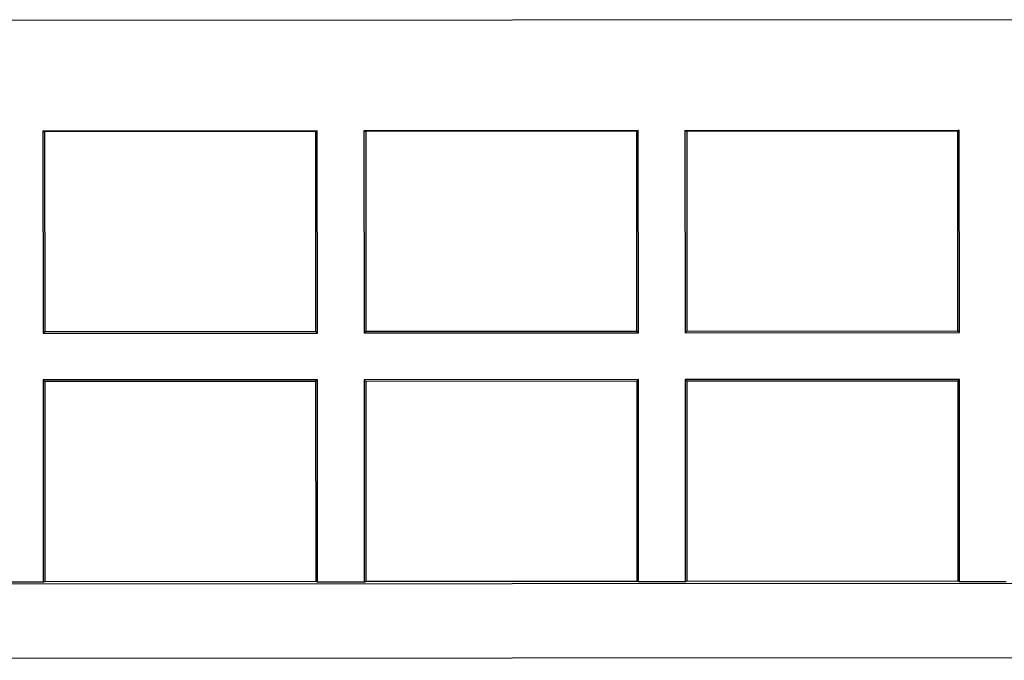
# Model space of a CAD drawing. Header units: inches. Extents: x -39 to 331, y -154 to 45.
# Tile 93 of 120: x 295 to 312, y -104 to -93. Entities that reach past the tile are written whole.
import ezdxf

# ---------------------------------------------------------------- set-up
doc = ezdxf.new("R2010")
doc.units = ezdxf.units.IN
doc.header["$LTSCALE"] = 1.21
doc.header["$MEASUREMENT"] = 0
doc.layers.get('0').update_dxf_attribs({"linetype": 'CONTINUOUS'})

msp = doc.modelspace()

# ---------------------------------------------------------------- linework, layer by layer
at = {"color": 7, "linetype": 'Continuous'}
for p, q in [((316.883, -93.15), (288.137, -93.166)), ((295.234, -95.052), (299.934, -95.05)), ((295.234, -95.052), (295.264, -95.067)), ((295.234, -95.052), (295.236, -98.517)), ((299.904, -95.065), (295.264, -95.067)), ((295.264, -95.067), (295.266, -98.488)), ((299.934, -95.05), (299.904, -95.065)), ((299.904, -95.065), (299.906, -98.485)), ((299.936, -98.515), (299.934, -95.05)), ((300.734, -95.049), (305.434, -95.047)), ((300.734, -95.049), (300.764, -95.064)), ((300.734, -95.049), (300.736, -98.514)), ((305.404, -95.061), (300.764, -95.064)), ((300.764, -95.064), (300.766, -98.484)), ((305.434, -95.047), (305.404, -95.061)), ((305.404, -95.061), (305.406, -98.482)), ((305.436, -98.511), (305.434, -95.047)), ((306.234, -95.046), (310.934, -95.043)), ((306.234, -95.046), (306.264, -95.061)), ((306.234, -95.046), (306.236, -98.511)), ((310.904, -95.058), (306.264, -95.061)), ((306.264, -95.061), (306.266, -98.481)), ((310.934, -95.043), (310.904, -95.058)), ((310.904, -95.058), (310.906, -98.479)), ((310.936, -98.508), (310.934, -95.043)), ((295.236, -98.517), (295.266, -98.488)), ((295.236, -98.517), (299.936, -98.515)), ((295.266, -98.488), (299.906, -98.485)), ((299.936, -98.515), (299.906, -98.485)), ((300.736, -98.514), (300.766, -98.484)), ((300.736, -98.514), (305.436, -98.511)), ((300.766, -98.484), (305.406, -98.482)), ((305.436, -98.511), (305.406, -98.482)), ((306.236, -98.511), (306.266, -98.481)), ((306.236, -98.511), (310.936, -98.508)), ((306.266, -98.481), (310.906, -98.479)), ((310.936, -98.508), (310.906, -98.479)), ((299.936, -99.315), (295.236, -99.317)), ((295.236, -99.317), (295.266, -99.347)), ((295.236, -99.317), (295.238, -102.782)), ((299.907, -99.344), (295.266, -99.347)), ((295.266, -99.347), (295.268, -102.767)), ((299.936, -99.315), (299.907, -99.344)), ((299.907, -99.344), (299.909, -102.765)), ((299.938, -102.779), (299.936, -99.315)), ((305.436, -99.311), (300.736, -99.314)), ((300.736, -99.314), (300.766, -99.344)), ((300.736, -99.314), (300.738, -102.779)), ((305.407, -99.341), (300.766, -99.344)), ((300.766, -99.344), (300.768, -102.764)), ((305.436, -99.311), (305.407, -99.341)), ((305.407, -99.341), (305.409, -102.761)), ((305.438, -102.776), (305.436, -99.311)), ((310.936, -99.308), (306.236, -99.311)), ((306.236, -99.311), (306.266, -99.341)), ((306.236, -99.311), (306.238, -102.776)), ((310.907, -99.338), (306.266, -99.341)), ((306.266, -99.341), (306.268, -102.761)), ((310.936, -99.308), (310.907, -99.338)), ((310.907, -99.338), (310.909, -102.758)), ((310.938, -102.773), (310.936, -99.308)), ((280.339, -102.815), (328.738, -102.787)), ((295.238, -102.782), (294.438, -102.783)), ((295.238, -102.782), (295.268, -102.767)), ((295.268, -102.767), (299.909, -102.765)), ((299.938, -102.779), (299.909, -102.765)), ((300.738, -102.779), (299.938, -102.779)), ((300.738, -102.779), (300.768, -102.764)), ((300.768, -102.764), (305.409, -102.761)), ((305.438, -102.776), (305.409, -102.761)), ((306.238, -102.776), (305.438, -102.776)), ((306.238, -102.776), (306.268, -102.761)), ((306.268, -102.761), (310.909, -102.758)), ((310.938, -102.773), (310.909, -102.758)), ((311.738, -102.773), (310.938, -102.773)), ((229.976, -104.119), (329.703, -104.061))]:
    msp.add_line(p, q, dxfattribs=at)

doc.saveas('drawing.dxf')
